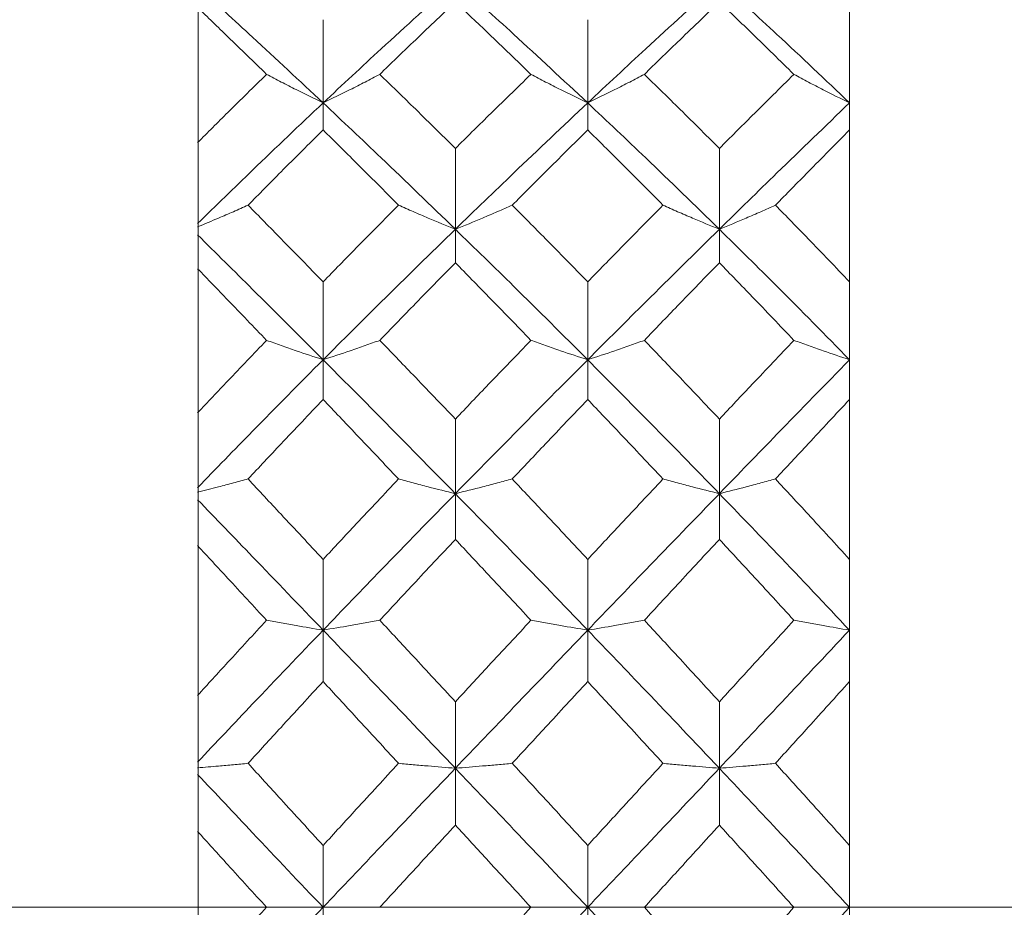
# Model space of a CAD drawing. Header units: inches. Extents: x 1.4 to 30, y 0.7 to 21.5.
# Tile 4 of 93: x 3.191 to 3.426, y 11.112 to 11.324. Entities that reach past the tile are written whole.
import ezdxf

# ---------------------------------------------------------------- set-up
doc = ezdxf.new("R2010")
doc.units = ezdxf.units.IN
doc.header["$MEASUREMENT"] = 0
doc.linetypes.add('CENTERX2', pattern=[0.8, 0.5, -0.1, 0.1, -0.1])

msp = doc.modelspace()

# ---------------------------------------------------------------- linework, layer by layer
at = {"color": 7, "linetype": 'Continuous', "lineweight": 15}
for p, q in [((3.38925, 10.6747), (3.38925, 11.5497)), ((3.38925, 11.35728), (3.38925, 11.32385)), ((3.23389, 11.29458), (3.23389, 11.32674)), ((3.2637, 11.30401), (3.2637, 11.32385)), ((3.32681, 11.30401), (3.32681, 11.32385)), ((3.2637, 11.30401), (3.2637, 11.29756)), ((3.32681, 11.30401), (3.32681, 11.29756)), ((3.38925, 11.29756), (3.38925, 11.26135)), ((3.23389, 11.29173), (3.23389, 11.29458)), ((3.23389, 11.29183), (3.23389, 11.26445)), ((3.29524, 11.27388), (3.29524, 11.29316)), ((3.35821, 11.27388), (3.35821, 11.29316)), ((3.29524, 11.27388), (3.29524, 11.2659)), ((3.35821, 11.27388), (3.35821, 11.2659)), ((3.23389, 11.23012), (3.23389, 11.26445)), ((3.2637, 11.24276), (3.2637, 11.26135)), ((3.32681, 11.24276), (3.32681, 11.26135)), ((3.2637, 11.24276), (3.2637, 11.23329)), ((3.32681, 11.24276), (3.32681, 11.23329)), ((3.38925, 11.23329), (3.38925, 11.19517)), ((3.23389, 11.22711), (3.23389, 11.23012)), ((3.29524, 11.21083), (3.29524, 11.22862)), ((3.35821, 11.21083), (3.35821, 11.22862)), ((3.23389, 11.22721), (3.23389, 11.19842)), ((3.29524, 11.21083), (3.29524, 11.19993)), ((3.35821, 11.21083), (3.35821, 11.19993)), ((3.23389, 11.16276), (3.23389, 11.19842)), ((3.2637, 11.17829), (3.2637, 11.19517)), ((3.32681, 11.17829), (3.32681, 11.19517)), ((3.2637, 11.17829), (3.2637, 11.16603)), ((3.32681, 11.17829), (3.32681, 11.16603)), ((3.38925, 11.16603), (3.38925, 11.12695)), ((3.23389, 11.15966), (3.23389, 11.16276)), ((3.23389, 11.15976), (3.23389, 11.13026)), ((3.29524, 11.14535), (3.29524, 11.16121)), ((3.35821, 11.14535), (3.35821, 11.16121)), ((3.29524, 11.14535), (3.29524, 11.1318)), ((3.35821, 11.14535), (3.35821, 11.1318)), ((3.23389, 11.09416), (3.23389, 11.13026)), ((3.2637, 11.1122), (3.2637, 11.12695)), ((3.32681, 11.1122), (3.32681, 11.12695)), ((3.2637, 11.1122), (3.2637, 11.09745)), ((3.32681, 11.1122), (3.32681, 11.09745))]:
    msp.add_line(p, q, dxfattribs=at)
at = {"color": 7, "linetype": 'CENTERX2', "lineweight": 0}
msp.add_line((9.85861, 11.1122), (1.54749, 11.1122), dxfattribs=at)
at = {"color": 7, "linetype": 'Continuous', "lineweight": 15}
for points, knots in [([(3.2637, 11.30401), (3.25809, 11.30926), (3.24809, 11.31862), (3.23813, 11.32771), (3.23376, 11.3317)], [0, 0, 0, 0, 0.561157, 1, 1, 1, 1]), ([(3.29524, 11.33296), (3.28935, 11.32764), (3.27883, 11.31815), (3.26832, 11.30833), (3.2637, 11.30401)], [0, 0, 0, 0, 0.560487, 1, 1, 1, 1]), ([(3.32681, 11.30401), (3.32092, 11.3095), (3.3104, 11.3193), (3.29988, 11.32878), (3.29524, 11.33296)], [0, 0, 0, 0, 0.559746, 1, 1, 1, 1]), ([(3.35821, 11.33296), (3.35237, 11.32764), (3.34192, 11.31813), (3.33143, 11.30833), (3.32681, 11.30401)], [0, 0, 0, 0, 0.559005, 1, 1, 1, 1]), ([(3.38925, 11.30401), (3.38349, 11.3095), (3.37317, 11.31932), (3.36279, 11.32878), (3.35821, 11.33296)], [0, 0, 0, 0, 0.558266, 1, 1, 1, 1]), ([(3.25022, 11.31082), (3.24714, 11.31382), (3.24165, 11.31917), (3.23617, 11.32444), (3.23377, 11.32676)], [0, 0, 0, 0, 0.5607053, 1, 1, 1, 1]), ([(3.29524, 11.32809), (3.29188, 11.32489), (3.28587, 11.31919), (3.27987, 11.31338), (3.27723, 11.31082)], [0, 0, 0, 0, 0.560181, 1, 1, 1, 1]), ([(3.31327, 11.31082), (3.3099, 11.31407), (3.30389, 11.31988), (3.29789, 11.32558), (3.29524, 11.32809)], [0, 0, 0, 0, 0.559944, 1, 1, 1, 1]), ([(3.35821, 11.32809), (3.35488, 11.32489), (3.34892, 11.31918), (3.34295, 11.31338), (3.34032, 11.31082)], [0, 0, 0, 0, 0.559351, 1, 1, 1, 1]), ([(3.37598, 11.31082), (3.37267, 11.31407), (3.36676, 11.31988), (3.36083, 11.32558), (3.35821, 11.32809)], [0, 0, 0, 0, 0.559115, 1, 1, 1, 1]), ([(3.25022, 11.31082), (3.24714, 11.3078), (3.24165, 11.30242), (3.23617, 11.29695), (3.23377, 11.29454)], [0, 0, 0, 0, 0.560705, 1, 1, 1, 1]), ([(3.25022, 11.31082), (3.25138, 11.31021), (3.25371, 11.30898), (3.25817, 11.3067), (3.26155, 11.30506), (3.2637, 11.30401)], [0, 0, 0, 0, 0.265191, 0.530381, 1, 1, 1, 1]), ([(3.27723, 11.31082), (3.27606, 11.31021), (3.27373, 11.30898), (3.26925, 11.3067), (3.26587, 11.30506), (3.2637, 11.30401)], [0, 0, 0, 0, 0.264833, 0.529665, 1, 1, 1, 1]), ([(3.29524, 11.29316), (3.29188, 11.29648), (3.28587, 11.30241), (3.27987, 11.30825), (3.27723, 11.31082)], [0, 0, 0, 0, 0.560181, 1, 1, 1, 1]), ([(3.31327, 11.31082), (3.3099, 11.30755), (3.30389, 11.30171), (3.29789, 11.29577), (3.29524, 11.29316)], [0, 0, 0, 0, 0.559944, 1, 1, 1, 1]), ([(3.31327, 11.31082), (3.31443, 11.31021), (3.31677, 11.30898), (3.32125, 11.3067), (3.32464, 11.30506), (3.32681, 11.30401)], [0, 0, 0, 0, 0.2646676, 0.5293353, 1, 1, 1, 1]), ([(3.34032, 11.31082), (3.33916, 11.31021), (3.33683, 11.30898), (3.33235, 11.3067), (3.32897, 11.30506), (3.32681, 11.30401)], [0, 0, 0, 0, 0.264936, 0.529872, 1, 1, 1, 1]), ([(3.35821, 11.29316), (3.35488, 11.29648), (3.34892, 11.30242), (3.34295, 11.30825), (3.34032, 11.31082)], [0, 0, 0, 0, 0.559351, 1, 1, 1, 1]), ([(3.37598, 11.31082), (3.37267, 11.30755), (3.36676, 11.3017), (3.36083, 11.29577), (3.35821, 11.29316)], [0, 0, 0, 0, 0.559115, 1, 1, 1, 1]), ([(3.37598, 11.31082), (3.37713, 11.3102), (3.37944, 11.30897), (3.38384, 11.30669), (3.38715, 11.30505), (3.38925, 11.30401)], [0, 0, 0, 0, 0.267081, 0.534161, 1, 1, 1, 1]), ([(3.2637, 11.30401), (3.25809, 11.2987), (3.24809, 11.28925), (3.23813, 11.27951), (3.23376, 11.27524)], [0, 0, 0, 0, 0.561157, 1, 1, 1, 1]), ([(3.29524, 11.27388), (3.28935, 11.27958), (3.27883, 11.28975), (3.26832, 11.29966), (3.2637, 11.30401)], [0, 0, 0, 0, 0.560487, 1, 1, 1, 1]), ([(3.32681, 11.30401), (3.32092, 11.29846), (3.3104, 11.28855), (3.29988, 11.27837), (3.29524, 11.27388)], [0, 0, 0, 0, 0.559746, 1, 1, 1, 1]), ([(3.35821, 11.27388), (3.35237, 11.27958), (3.34192, 11.28977), (3.33143, 11.29965), (3.32681, 11.30401)], [0, 0, 0, 0, 0.559005, 1, 1, 1, 1]), ([(3.38925, 11.30401), (3.38349, 11.29846), (3.37317, 11.28853), (3.36279, 11.27837), (3.35821, 11.27388)], [0, 0, 0, 0, 0.5582656, 1, 1, 1, 1]), ([(3.2637, 11.29756), (3.26035, 11.29424), (3.25438, 11.28831), (3.24842, 11.28227), (3.24579, 11.27962)], [0, 0, 0, 0, 0.560596, 1, 1, 1, 1]), ([(3.28169, 11.27962), (3.27833, 11.283), (3.27233, 11.28902), (3.26634, 11.29495), (3.2637, 11.29756)], [0, 0, 0, 0, 0.56036, 1, 1, 1, 1]), ([(3.32681, 11.29756), (3.32345, 11.29424), (3.31745, 11.2883), (3.31145, 11.28228), (3.30881, 11.27962)], [0, 0, 0, 0, 0.5597658, 1, 1, 1, 1]), ([(3.34476, 11.27962), (3.34142, 11.283), (3.33544, 11.28902), (3.32945, 11.29495), (3.32681, 11.29756)], [0, 0, 0, 0, 0.559529, 1, 1, 1, 1]), ([(3.38925, 11.29756), (3.38597, 11.29424), (3.38009, 11.28829), (3.37419, 11.28228), (3.37159, 11.27962)], [0, 0, 0, 0, 0.558937, 1, 1, 1, 1]), ([(3.24579, 11.27962), (3.24463, 11.27911), (3.24231, 11.27807), (3.23831, 11.27634), (3.23542, 11.27514), (3.23375, 11.27444)], [0, 0, 0, 0, 0.295125, 0.59025, 1, 1, 1, 1]), ([(3.2637, 11.26135), (3.26035, 11.26478), (3.25438, 11.27091), (3.24842, 11.27696), (3.24579, 11.27962)], [0, 0, 0, 0, 0.5605962, 1, 1, 1, 1]), ([(3.28169, 11.27962), (3.27833, 11.27623), (3.27233, 11.27018), (3.26634, 11.26405), (3.2637, 11.26135)], [0, 0, 0, 0, 0.56036, 1, 1, 1, 1]), ([(3.28169, 11.27962), (3.28285, 11.27911), (3.28519, 11.27808), (3.28968, 11.27615), (3.29307, 11.27477), (3.29524, 11.27388)], [0, 0, 0, 0, 0.264562, 0.529124, 1, 1, 1, 1]), ([(3.30881, 11.27962), (3.30764, 11.27911), (3.3053, 11.27808), (3.30081, 11.27615), (3.29742, 11.27477), (3.29524, 11.27388)], [0, 0, 0, 0, 0.264517, 0.529035, 1, 1, 1, 1]), ([(3.32681, 11.26135), (3.32345, 11.26478), (3.31745, 11.27091), (3.31145, 11.27696), (3.30881, 11.27962)], [0, 0, 0, 0, 0.559766, 1, 1, 1, 1]), ([(3.34476, 11.27962), (3.34142, 11.27623), (3.33544, 11.27018), (3.32945, 11.26405), (3.32681, 11.26135)], [0, 0, 0, 0, 0.559529, 1, 1, 1, 1]), ([(3.34476, 11.27962), (3.34592, 11.27911), (3.34825, 11.27807), (3.35271, 11.27615), (3.35607, 11.27477), (3.35821, 11.27388)], [0, 0, 0, 0, 0.265507, 0.531014, 1, 1, 1, 1]), ([(3.37159, 11.27962), (3.37044, 11.2791), (3.36812, 11.27807), (3.36369, 11.27614), (3.36034, 11.27476), (3.35821, 11.27388)], [0, 0, 0, 0, 0.266089, 0.532178, 1, 1, 1, 1]), ([(3.38925, 11.26135), (3.38597, 11.26478), (3.38009, 11.27092), (3.37419, 11.27696), (3.37159, 11.27962)], [0, 0, 0, 0, 0.558937, 1, 1, 1, 1]), ([(3.2637, 11.24276), (3.25809, 11.24837), (3.24809, 11.25838), (3.23813, 11.26821), (3.23376, 11.27253)], [0, 0, 0, 0, 0.561157, 1, 1, 1, 1]), ([(3.29524, 11.27388), (3.28935, 11.26813), (3.27883, 11.25787), (3.26832, 11.24737), (3.2637, 11.24276)], [0, 0, 0, 0, 0.560487, 1, 1, 1, 1]), ([(3.32681, 11.24276), (3.32092, 11.24863), (3.3104, 11.25912), (3.29988, 11.26937), (3.29524, 11.27388)], [0, 0, 0, 0, 0.5597461, 1, 1, 1, 1]), ([(3.35821, 11.27388), (3.35237, 11.26814), (3.34192, 11.25785), (3.33143, 11.24738), (3.32681, 11.24276)], [0, 0, 0, 0, 0.559005, 1, 1, 1, 1]), ([(3.38925, 11.24276), (3.38349, 11.24863), (3.37317, 11.25914), (3.36279, 11.26937), (3.35821, 11.27388)], [0, 0, 0, 0, 0.558266, 1, 1, 1, 1]), ([(3.29524, 11.2659), (3.29188, 11.26247), (3.28587, 11.25633), (3.27987, 11.25013), (3.27723, 11.24739)], [0, 0, 0, 0, 0.560181, 1, 1, 1, 1]), ([(3.31327, 11.24739), (3.3099, 11.25087), (3.30389, 11.25707), (3.29789, 11.2632), (3.29524, 11.2659)], [0, 0, 0, 0, 0.559944, 1, 1, 1, 1]), ([(3.35821, 11.2659), (3.35488, 11.26247), (3.34892, 11.25633), (3.34295, 11.25013), (3.34032, 11.24739)], [0, 0, 0, 0, 0.559351, 1, 1, 1, 1]), ([(3.37598, 11.24739), (3.37267, 11.25087), (3.36676, 11.25708), (3.36083, 11.2632), (3.35821, 11.2659)], [0, 0, 0, 0, 0.5591145, 1, 1, 1, 1]), ([(3.25022, 11.24739), (3.24714, 11.2506), (3.24165, 11.25632), (3.23617, 11.26199), (3.23377, 11.26448)], [0, 0, 0, 0, 0.5607053, 1, 1, 1, 1]), ([(3.25022, 11.24739), (3.24714, 11.24418), (3.24165, 11.23844), (3.23617, 11.23263), (3.23377, 11.23008)], [0, 0, 0, 0, 0.560705, 1, 1, 1, 1]), ([(3.25022, 11.24739), (3.25138, 11.24698), (3.25371, 11.24614), (3.25817, 11.24459), (3.26155, 11.24347), (3.2637, 11.24276)], [0, 0, 0, 0, 0.265191, 0.530381, 1, 1, 1, 1]), ([(3.27723, 11.24739), (3.27606, 11.24698), (3.27373, 11.24614), (3.26925, 11.24459), (3.26587, 11.24347), (3.2637, 11.24276)], [0, 0, 0, 0, 0.264833, 0.529665, 1, 1, 1, 1]), ([(3.29524, 11.22862), (3.29188, 11.23214), (3.28587, 11.23843), (3.27987, 11.24466), (3.27723, 11.24739)], [0, 0, 0, 0, 0.560181, 1, 1, 1, 1]), ([(3.31327, 11.24739), (3.3099, 11.24391), (3.30389, 11.23768), (3.29789, 11.23139), (3.29524, 11.22862)], [0, 0, 0, 0, 0.559944, 1, 1, 1, 1]), ([(3.31327, 11.24739), (3.31443, 11.24698), (3.31677, 11.24615), (3.32125, 11.24459), (3.32464, 11.24347), (3.32681, 11.24276)], [0, 0, 0, 0, 0.264668, 0.529335, 1, 1, 1, 1]), ([(3.34032, 11.24739), (3.33916, 11.24698), (3.33683, 11.24614), (3.33235, 11.24459), (3.32897, 11.24347), (3.32681, 11.24276)], [0, 0, 0, 0, 0.264936, 0.529872, 1, 1, 1, 1]), ([(3.35821, 11.22862), (3.35488, 11.23214), (3.34892, 11.23843), (3.34295, 11.24465), (3.34032, 11.24739)], [0, 0, 0, 0, 0.559351, 1, 1, 1, 1]), ([(3.37598, 11.24739), (3.37267, 11.24391), (3.36676, 11.23767), (3.36083, 11.23139), (3.35821, 11.22862)], [0, 0, 0, 0, 0.559115, 1, 1, 1, 1]), ([(3.37598, 11.24739), (3.37713, 11.24698), (3.37944, 11.24614), (3.38384, 11.24458), (3.38715, 11.24347), (3.38925, 11.24276)], [0, 0, 0, 0, 0.267081, 0.534161, 1, 1, 1, 1]), ([(3.2637, 11.24276), (3.25809, 11.23711), (3.24809, 11.22703), (3.23813, 11.21676), (3.23376, 11.21226)], [0, 0, 0, 0, 0.561157, 1, 1, 1, 1]), ([(3.29524, 11.21083), (3.28935, 11.21684), (3.27883, 11.22756), (3.26832, 11.23812), (3.2637, 11.24276)], [0, 0, 0, 0, 0.560487, 1, 1, 1, 1]), ([(3.32681, 11.24276), (3.32092, 11.23685), (3.3104, 11.22628), (3.29988, 11.21555), (3.29524, 11.21083)], [0, 0, 0, 0, 0.559746, 1, 1, 1, 1]), ([(3.35821, 11.21083), (3.35237, 11.21684), (3.34192, 11.22758), (3.33143, 11.23811), (3.32681, 11.24276)], [0, 0, 0, 0, 0.559005, 1, 1, 1, 1]), ([(3.38925, 11.24276), (3.38349, 11.23685), (3.37317, 11.22627), (3.36279, 11.21556), (3.35821, 11.21083)], [0, 0, 0, 0, 0.558266, 1, 1, 1, 1]), ([(3.2637, 11.23329), (3.26035, 11.22976), (3.25438, 11.22348), (3.24842, 11.21712), (3.24579, 11.21433)], [0, 0, 0, 0, 0.560596, 1, 1, 1, 1]), ([(3.28169, 11.21433), (3.27833, 11.21789), (3.27233, 11.22423), (3.26634, 11.23052), (3.2637, 11.23329)], [0, 0, 0, 0, 0.56036, 1, 1, 1, 1]), ([(3.32681, 11.23329), (3.32345, 11.22977), (3.31745, 11.22347), (3.31145, 11.21713), (3.30881, 11.21433)], [0, 0, 0, 0, 0.559766, 1, 1, 1, 1]), ([(3.34476, 11.21433), (3.34142, 11.21789), (3.33544, 11.22424), (3.32945, 11.23052), (3.32681, 11.23329)], [0, 0, 0, 0, 0.559529, 1, 1, 1, 1]), ([(3.38925, 11.23329), (3.38597, 11.22977), (3.38009, 11.22347), (3.37419, 11.21713), (3.37159, 11.21433)], [0, 0, 0, 0, 0.558937, 1, 1, 1, 1]), ([(3.24579, 11.21433), (3.24463, 11.21402), (3.24231, 11.21338), (3.23831, 11.21233), (3.23542, 11.2116), (3.23375, 11.21117)], [0, 0, 0, 0, 0.295125, 0.59025, 1, 1, 1, 1]), ([(3.2637, 11.19517), (3.26035, 11.19876), (3.25438, 11.20517), (3.24842, 11.21153), (3.24579, 11.21433)], [0, 0, 0, 0, 0.5605962, 1, 1, 1, 1]), ([(3.28169, 11.21433), (3.27833, 11.21077), (3.27233, 11.20441), (3.26634, 11.19799), (3.2637, 11.19517)], [0, 0, 0, 0, 0.56036, 1, 1, 1, 1]), ([(3.28169, 11.21433), (3.28285, 11.21402), (3.28519, 11.21339), (3.28968, 11.21221), (3.29307, 11.21137), (3.29524, 11.21083)], [0, 0, 0, 0, 0.264562, 0.529124, 1, 1, 1, 1]), ([(3.30881, 11.21433), (3.30764, 11.21402), (3.3053, 11.21339), (3.30081, 11.21222), (3.29742, 11.21137), (3.29524, 11.21083)], [0, 0, 0, 0, 0.264517, 0.529035, 1, 1, 1, 1]), ([(3.32681, 11.19517), (3.32345, 11.19876), (3.31745, 11.20517), (3.31145, 11.21153), (3.30881, 11.21433)], [0, 0, 0, 0, 0.5597658, 1, 1, 1, 1]), ([(3.34476, 11.21433), (3.34142, 11.21077), (3.33544, 11.2044), (3.32945, 11.19799), (3.32681, 11.19517)], [0, 0, 0, 0, 0.559529, 1, 1, 1, 1]), ([(3.34476, 11.21433), (3.34592, 11.21402), (3.34825, 11.21339), (3.35271, 11.21221), (3.35607, 11.21137), (3.35821, 11.21083)], [0, 0, 0, 0, 0.265507, 0.531014, 1, 1, 1, 1]), ([(3.37159, 11.21433), (3.37044, 11.21402), (3.36812, 11.21338), (3.36369, 11.21221), (3.36034, 11.21137), (3.35821, 11.21083)], [0, 0, 0, 0, 0.266089, 0.532178, 1, 1, 1, 1]), ([(3.38925, 11.19517), (3.38597, 11.19876), (3.38009, 11.20518), (3.37419, 11.21153), (3.37159, 11.21433)], [0, 0, 0, 0, 0.558937, 1, 1, 1, 1]), ([(3.2637, 11.17829), (3.25809, 11.18413), (3.24809, 11.19454), (3.23813, 11.20487), (3.23376, 11.2094)], [0, 0, 0, 0, 0.561157, 1, 1, 1, 1]), ([(3.29524, 11.21083), (3.28935, 11.20479), (3.27883, 11.19401), (3.26832, 11.18309), (3.2637, 11.17829)], [0, 0, 0, 0, 0.560487, 1, 1, 1, 1]), ([(3.32681, 11.17829), (3.32092, 11.1844), (3.3104, 11.19531), (3.29988, 11.20609), (3.29524, 11.21083)], [0, 0, 0, 0, 0.559746, 1, 1, 1, 1]), ([(3.35821, 11.21083), (3.35237, 11.20479), (3.34192, 11.19399), (3.33143, 11.1831), (3.32681, 11.17829)], [0, 0, 0, 0, 0.559005, 1, 1, 1, 1]), ([(3.38925, 11.17829), (3.38349, 11.1844), (3.37317, 11.19533), (3.36279, 11.20608), (3.35821, 11.21083)], [0, 0, 0, 0, 0.558266, 1, 1, 1, 1]), ([(3.29524, 11.19993), (3.29188, 11.19634), (3.28587, 11.18993), (3.27987, 11.18348), (3.27723, 11.18064)], [0, 0, 0, 0, 0.560181, 1, 1, 1, 1]), ([(3.31327, 11.18064), (3.3099, 11.18425), (3.30389, 11.1907), (3.29789, 11.19711), (3.29524, 11.19993)], [0, 0, 0, 0, 0.559944, 1, 1, 1, 1]), ([(3.35821, 11.19993), (3.35488, 11.19634), (3.34892, 11.18992), (3.34295, 11.18348), (3.34032, 11.18064)], [0, 0, 0, 0, 0.559351, 1, 1, 1, 1]), ([(3.37598, 11.18064), (3.37267, 11.18425), (3.36676, 11.19071), (3.36083, 11.19711), (3.35821, 11.19993)], [0, 0, 0, 0, 0.559115, 1, 1, 1, 1]), ([(3.25022, 11.18064), (3.24714, 11.18397), (3.24165, 11.18992), (3.23617, 11.19584), (3.23377, 11.19844)], [0, 0, 0, 0, 0.560705, 1, 1, 1, 1]), ([(3.25022, 11.18064), (3.24714, 11.1773), (3.24165, 11.17135), (3.23617, 11.16536), (3.23377, 11.16272)], [0, 0, 0, 0, 0.560705, 1, 1, 1, 1]), ([(3.25022, 11.18064), (3.25138, 11.18043), (3.25371, 11.18001), (3.25817, 11.17922), (3.26155, 11.17865), (3.2637, 11.17829)], [0, 0, 0, 0, 0.265191, 0.530381, 1, 1, 1, 1]), ([(3.27723, 11.18064), (3.27606, 11.18043), (3.27373, 11.18001), (3.26925, 11.17922), (3.26587, 11.17866), (3.2637, 11.17829)], [0, 0, 0, 0, 0.264833, 0.529665, 1, 1, 1, 1]), ([(3.29524, 11.16121), (3.29188, 11.16485), (3.28587, 11.17134), (3.27987, 11.1778), (3.27723, 11.18064)], [0, 0, 0, 0, 0.560181, 1, 1, 1, 1]), ([(3.31327, 11.18064), (3.3099, 11.17702), (3.30389, 11.17056), (3.29789, 11.16407), (3.29524, 11.16121)], [0, 0, 0, 0, 0.559944, 1, 1, 1, 1]), ([(3.31327, 11.18064), (3.31443, 11.18043), (3.31677, 11.18001), (3.32125, 11.17922), (3.32464, 11.17866), (3.32681, 11.17829)], [0, 0, 0, 0, 0.264668, 0.529335, 1, 1, 1, 1]), ([(3.34032, 11.18064), (3.33916, 11.18043), (3.33683, 11.18001), (3.33235, 11.17922), (3.32897, 11.17865), (3.32681, 11.17829)], [0, 0, 0, 0, 0.264936, 0.529872, 1, 1, 1, 1]), ([(3.35821, 11.16121), (3.35488, 11.16485), (3.34892, 11.17134), (3.34295, 11.1778), (3.34032, 11.18064)], [0, 0, 0, 0, 0.559351, 1, 1, 1, 1]), ([(3.37598, 11.18064), (3.37267, 11.17702), (3.36676, 11.17055), (3.36083, 11.16407), (3.35821, 11.16121)], [0, 0, 0, 0, 0.559115, 1, 1, 1, 1]), ([(3.37598, 11.18064), (3.37713, 11.18043), (3.37944, 11.18), (3.38384, 11.17922), (3.38715, 11.17865), (3.38925, 11.17829)], [0, 0, 0, 0, 0.267081, 0.534161, 1, 1, 1, 1]), ([(3.2637, 11.17829), (3.25809, 11.17243), (3.24809, 11.16199), (3.23813, 11.15144), (3.23376, 11.14681)], [0, 0, 0, 0, 0.561157, 1, 1, 1, 1]), ([(3.29524, 11.14535), (3.28935, 11.15152), (3.27883, 11.16253), (3.26832, 11.17348), (3.2637, 11.17829)], [0, 0, 0, 0, 0.560487, 1, 1, 1, 1]), ([(3.32681, 11.17829), (3.32092, 11.17216), (3.3104, 11.16122), (3.29988, 11.1502), (3.29524, 11.14535)], [0, 0, 0, 0, 0.559746, 1, 1, 1, 1]), ([(3.35821, 11.14535), (3.35237, 11.15152), (3.34192, 11.16255), (3.33143, 11.17348), (3.32681, 11.17829)], [0, 0, 0, 0, 0.559005, 1, 1, 1, 1]), ([(3.38925, 11.17829), (3.38349, 11.17217), (3.37317, 11.1612), (3.36279, 11.1502), (3.35821, 11.14535)], [0, 0, 0, 0, 0.558266, 1, 1, 1, 1]), ([(3.2637, 11.16603), (3.26035, 11.1624), (3.25438, 11.15591), (3.24842, 11.14939), (3.24579, 11.14653)], [0, 0, 0, 0, 0.560596, 1, 1, 1, 1]), ([(3.28169, 11.14653), (3.27833, 11.15017), (3.27233, 11.15668), (3.26634, 11.16318), (3.2637, 11.16603)], [0, 0, 0, 0, 0.56036, 1, 1, 1, 1]), ([(3.32681, 11.16603), (3.32345, 11.1624), (3.31745, 11.1559), (3.31145, 11.14939), (3.30881, 11.14653)], [0, 0, 0, 0, 0.559766, 1, 1, 1, 1]), ([(3.34476, 11.14653), (3.34142, 11.15017), (3.33544, 11.15669), (3.32945, 11.16317), (3.32681, 11.16603)], [0, 0, 0, 0, 0.559529, 1, 1, 1, 1]), ([(3.38925, 11.16603), (3.38597, 11.1624), (3.38009, 11.1559), (3.37419, 11.14939), (3.37159, 11.14653)], [0, 0, 0, 0, 0.558937, 1, 1, 1, 1]), ([(3.24579, 11.14653), (3.24463, 11.14642), (3.24231, 11.14621), (3.23831, 11.14585), (3.23542, 11.14561), (3.23375, 11.14546)], [0, 0, 0, 0, 0.295125, 0.59025, 1, 1, 1, 1]), ([(3.2637, 11.12695), (3.26035, 11.13061), (3.25438, 11.13713), (3.24842, 11.14366), (3.24579, 11.14653)], [0, 0, 0, 0, 0.560596, 1, 1, 1, 1]), ([(3.28169, 11.14653), (3.27833, 11.14287), (3.27233, 11.13636), (3.26634, 11.12982), (3.2637, 11.12695)], [0, 0, 0, 0, 0.56036, 1, 1, 1, 1]), ([(3.29524, 11.14535), (3.28935, 11.13917), (3.27883, 11.12814), (3.26832, 11.11707), (3.2637, 11.1122)], [0, 0, 0, 0, 0.560487, 1, 1, 1, 1]), ([(3.28169, 11.14653), (3.28285, 11.14642), (3.28519, 11.14621), (3.28968, 11.14581), (3.29307, 11.14553), (3.29524, 11.14535)], [0, 0, 0, 0, 0.264562, 0.529124, 1, 1, 1, 1]), ([(3.30881, 11.14653), (3.30764, 11.14642), (3.3053, 11.14621), (3.30081, 11.14581), (3.29742, 11.14553), (3.29524, 11.14535)], [0, 0, 0, 0, 0.264517, 0.529035, 1, 1, 1, 1]), ([(3.32681, 11.1122), (3.32092, 11.11839), (3.3104, 11.12946), (3.29988, 11.14049), (3.29524, 11.14535)], [0, 0, 0, 0, 0.559746, 1, 1, 1, 1]), ([(3.32681, 11.12695), (3.32345, 11.13061), (3.31745, 11.13714), (3.31145, 11.14366), (3.30881, 11.14653)], [0, 0, 0, 0, 0.559766, 1, 1, 1, 1]), ([(3.34476, 11.14653), (3.34142, 11.14288), (3.33544, 11.13635), (3.32945, 11.12983), (3.32681, 11.12695)], [0, 0, 0, 0, 0.559529, 1, 1, 1, 1]), ([(3.35821, 11.14535), (3.35237, 11.13917), (3.34192, 11.12812), (3.33143, 11.11707), (3.32681, 11.1122)], [0, 0, 0, 0, 0.559005, 1, 1, 1, 1]), ([(3.34476, 11.14653), (3.34592, 11.14642), (3.34825, 11.14621), (3.35271, 11.14581), (3.35607, 11.14553), (3.35821, 11.14535)], [0, 0, 0, 0, 0.265507, 0.531014, 1, 1, 1, 1]), ([(3.37159, 11.14653), (3.37044, 11.14642), (3.36812, 11.14621), (3.36369, 11.14581), (3.36034, 11.14553), (3.35821, 11.14535)], [0, 0, 0, 0, 0.266089, 0.532178, 1, 1, 1, 1]), ([(3.38925, 11.1122), (3.38349, 11.11839), (3.37317, 11.12948), (3.36279, 11.14049), (3.35821, 11.14535)], [0, 0, 0, 0, 0.558266, 1, 1, 1, 1]), ([(3.38925, 11.12695), (3.38597, 11.13061), (3.38009, 11.13715), (3.37419, 11.14366), (3.37159, 11.14653)], [0, 0, 0, 0, 0.558937, 1, 1, 1, 1]), ([(3.2637, 11.1122), (3.25809, 11.11812), (3.24809, 11.12868), (3.23813, 11.13925), (3.23376, 11.14389)], [0, 0, 0, 0, 0.561157, 1, 1, 1, 1]), ([(3.29524, 11.1318), (3.29188, 11.12814), (3.28587, 11.12161), (3.27987, 11.11508), (3.27723, 11.1122)], [0, 0, 0, 0, 0.560181, 1, 1, 1, 1]), ([(3.31327, 11.1122), (3.3099, 11.11586), (3.30389, 11.1224), (3.29789, 11.12893), (3.29524, 11.1318)], [0, 0, 0, 0, 0.559944, 1, 1, 1, 1]), ([(3.35821, 11.1318), (3.35488, 11.12814), (3.34892, 11.12161), (3.34295, 11.11508), (3.34032, 11.1122)], [0, 0, 0, 0, 0.559351, 1, 1, 1, 1]), ([(3.37598, 11.1122), (3.37267, 11.11586), (3.36676, 11.1224), (3.36083, 11.12893), (3.35821, 11.1318)], [0, 0, 0, 0, 0.559115, 1, 1, 1, 1]), ([(3.25022, 11.1122), (3.24714, 11.11558), (3.24165, 11.1216), (3.23617, 11.12763), (3.23377, 11.13028)], [0, 0, 0, 0, 0.560705, 1, 1, 1, 1]), ([(3.2637, 11.1122), (3.25809, 11.10628), (3.24809, 11.09572), (3.23813, 11.08515), (3.23376, 11.08051)], [0, 0, 0, 0, 0.561157, 1, 1, 1, 1]), ([(3.25022, 11.1122), (3.24714, 11.10882), (3.24165, 11.1028), (3.23617, 11.09677), (3.23377, 11.09412)], [0, 0, 0, 0, 0.560705, 1, 1, 1, 1]), ([(3.25022, 11.1122), (3.25138, 11.1122), (3.25371, 11.1122), (3.25817, 11.1122), (3.26155, 11.1122), (3.2637, 11.1122)], [0, 0, 0, 0, 0.265191, 0.530381, 1, 1, 1, 1]), ([(3.27723, 11.1122), (3.27606, 11.1122), (3.27373, 11.1122), (3.26925, 11.1122), (3.26587, 11.1122), (3.2637, 11.1122)], [0, 0, 0, 0, 0.264833, 0.529665, 1, 1, 1, 1]), ([(3.31327, 11.1122), (3.3099, 11.10854), (3.30389, 11.102), (3.29789, 11.09547), (3.29524, 11.0926)], [0, 0, 0, 0, 0.559944, 1, 1, 1, 1]), ([(3.32681, 11.1122), (3.32092, 11.10601), (3.3104, 11.09494), (3.29988, 11.08391), (3.29524, 11.07905)], [0, 0, 0, 0, 0.559746, 1, 1, 1, 1]), ([(3.31327, 11.1122), (3.31443, 11.1122), (3.31677, 11.1122), (3.32125, 11.1122), (3.32464, 11.1122), (3.32681, 11.1122)], [0, 0, 0, 0, 0.264668, 0.529335, 1, 1, 1, 1]), ([(3.34032, 11.1122), (3.33916, 11.1122), (3.33683, 11.1122), (3.33235, 11.1122), (3.32897, 11.1122), (3.32681, 11.1122)], [0, 0, 0, 0, 0.264936, 0.529872, 1, 1, 1, 1]), ([(3.35821, 11.07905), (3.35237, 11.08523), (3.34192, 11.09628), (3.33143, 11.10733), (3.32681, 11.1122)], [0, 0, 0, 0, 0.559005, 1, 1, 1, 1]), ([(3.35821, 11.0926), (3.35488, 11.09626), (3.34892, 11.10279), (3.34295, 11.10932), (3.34032, 11.1122)], [0, 0, 0, 0, 0.559351, 1, 1, 1, 1]), ([(3.37598, 11.1122), (3.37267, 11.10854), (3.36676, 11.102), (3.36083, 11.09547), (3.35821, 11.0926)], [0, 0, 0, 0, 0.5591145, 1, 1, 1, 1]), ([(3.38925, 11.1122), (3.38349, 11.10601), (3.37317, 11.09492), (3.36279, 11.08391), (3.35821, 11.07905)], [0, 0, 0, 0, 0.558266, 1, 1, 1, 1]), ([(3.37598, 11.1122), (3.37713, 11.1122), (3.37944, 11.1122), (3.38384, 11.1122), (3.38715, 11.1122), (3.38925, 11.1122)], [0, 0, 0, 0, 0.267081, 0.534161, 1, 1, 1, 1])]:
    msp.add_open_spline(points, degree=3, knots=knots, dxfattribs=at)

doc.saveas('drawing.dxf')
